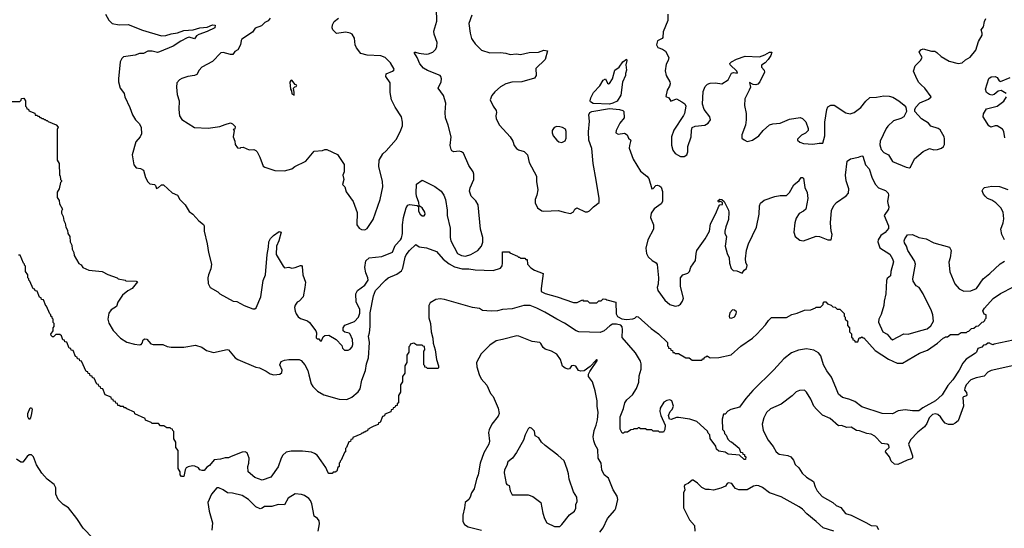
# Model space of a CAD drawing. Extents: x 2220520 to 2384350, y 721165 to 893491.
# Tile 148 of 256: x 2316745 to 2326042, y 777012 to 781811. Entities that reach past the tile are written whole.
import ezdxf

# ---------------------------------------------------------------- set-up
doc = ezdxf.new("R2010")
doc.units = 0

msp = doc.modelspace()

# ---------------------------------------------------------------- linework, layer by layer
at = {"layer": '0CON20XD'}
for points in [[(2320492.5, 780145), (2320488, 780175), (2320492.1, 780257.9), (2320545, 780296.7), (2320665, 780238), (2320725, 780192), (2320750, 780155), (2320764.6, 780114.6), (2320781.2, 780015), (2320780.4, 779965), (2320808.8, 779845), (2320809.1, 779755), (2320815.3, 779725.3), (2320880, 779605), (2320915.4, 779585.4), (2320955, 779581.2), (2321005, 779597.1), (2321070.8, 779635), (2321106, 779675), (2321118.3, 779711.7), (2321116.5, 779755), (2321096.2, 779836.2), (2321072.7, 780065), (2321051.6, 780101.6), (2321007.1, 780145), (2320992.2, 780192.2), (2320996.9, 780225), (2321032.2, 780305), (2321033.6, 780355), (2321025.9, 780375.9), (2320984.1, 780435), (2320935, 780551.4), (2320915, 780565.6), (2320895, 780570), (2320843, 780563), (2320825, 780573.8), (2320817.9, 780587.9), (2320810.5, 780625), (2320817.3, 780705), (2320789.2, 780815), (2320764.1, 780884.1), (2320761.6, 780935), (2320770, 781025), (2320746.7, 781095), (2320696.2, 781165), (2320724.2, 781225), (2320726.7, 781255), (2320720, 781275), (2320713.6, 781283.6), (2320595, 781332.5), (2320558, 781355), (2320524, 781395), (2320498.8, 781455), (2320473.3, 781495), (2320472.5, 781505), (2320483.6, 781506.4), (2320514.1, 781494.1), (2320582.7, 781487.3), (2320605, 781488.6), (2320645, 781505.6), (2320675.3, 781534.7), (2320685, 781560), (2320686.4, 781596.4), (2320658.2, 781675), (2320656.2, 781703.8), (2320683.8, 781796.2), (2320681.5, 781915)], [(2317555.7, 781865), (2317585, 781808), (2317616.8, 781776.8), (2317685, 781763.5), (2317767.6, 781767.6), (2317905, 781711.2), (2318085, 781658.6), (2318125, 781661.4), (2318175, 781679.5), (2318235, 781687.9), (2318295, 781709.4), (2318383.2, 781716.8), (2318444.6, 781735.4), (2318515, 781742.1), (2318565, 781763.6), (2318589.3, 781759.3), (2318588.5, 781735), (2318515, 781700.6), (2318435, 781672.9), (2318415, 781657.8), (2318395, 781630.4), (2318345, 781645.4), (2318325, 781641.3), (2318265, 781609.2), (2318195, 781560.3), (2318065, 781507.7), (2318045, 781502.9), (2317995, 781513.8), (2317955, 781514.5), (2317915, 781492.3), (2317875, 781492.9), (2317835, 781478), (2317725, 781460), (2317708.8, 781445), (2317694.2, 781415), (2317676.9, 781255), (2317678.1, 781225), (2317694.3, 781164.3), (2317715, 781136.2), (2317731.2, 781115), (2317736, 781085), (2317785, 780983.3), (2317810.6, 780915), (2317837.4, 780867.4), (2317877.3, 780827.3), (2317890.6, 780795), (2317894.2, 780735), (2317880.8, 780705), (2317842.1, 780657.9), (2317807.5, 780535), (2317822.3, 780442.3), (2317845, 780412.5), (2317885, 780406.7), (2317915, 780390), (2317933.6, 780323.6), (2317955, 780280), (2317975, 780262.5), (2318016.1, 780256.1), (2318026.1, 780246.1), (2318035, 780220), (2318055, 780227.5), (2318085, 780252.5), (2318101.7, 780251.7), (2318185, 780176.7), (2318235, 780156.7), (2318255.9, 780115.9), (2318305.8, 780065), (2318345, 780001.2), (2318380, 779975), (2318435, 779913.3), (2318479.3, 779879.3), (2318487.5, 779865), (2318486.4, 779816.4), (2318516.1, 779696.1), (2318526.7, 779615), (2318556.4, 779503.6), (2318550.5, 779459.5), (2318526.2, 779405), (2318520, 779375), (2318523, 779323), (2318543.3, 779283.3), (2318615, 779242.5), (2318633.9, 779223.9), (2318760, 779155), (2318795, 779152.5), (2318863, 779113), (2318945, 779082.5), (2318965, 779082.5), (2318978.3, 779091.7), (2319022, 779195), (2319045, 779350), (2319066, 779405), (2319080, 779595), (2319094.4, 779665), (2319097.5, 779715), (2319112.1, 779747.9), (2319140, 779775), (2319195, 779812.5), (2319212.5, 779805), (2319192.9, 779725), (2319170.6, 779675), (2319166, 779595), (2319232.5, 779485), (2319245, 779470), (2319285, 779477.5), (2319315, 779467.5), (2319345, 779472.5), (2319395, 779493.3), (2319405, 779492.5), (2319411.7, 779481.7), (2319418, 779405), (2319442, 779335), (2319436, 779285), (2319420, 779195), (2319382.5, 779155), (2319364.3, 779145.7), (2319345, 779117.5), (2319340, 779095), (2319345, 779060), (2319354, 779035), (2319375, 779006.2), (2319395, 778992), (2319460.7, 778970.7), (2319481.2, 778955), (2319540, 778875), (2319546.7, 778855), (2319545, 778810), (2319555, 778800), (2319568.3, 778798.3), (2319581.7, 778781.7), (2319595, 778780), (2319611.7, 778818.3), (2319625, 778830), (2319665, 778833.8), (2319733, 778793), (2319785, 778736.7), (2319793, 778713), (2319813, 778693), (2319845, 778692.5), (2319865, 778702), (2319885.4, 778724.6), (2319890.6, 778745), (2319885.6, 778795), (2319865, 778843.3), (2319855, 778853.3), (2319814.2, 778864.2), (2319800, 778875), (2319800, 778905), (2319815, 778930), (2319905, 778964), (2319944.3, 779005), (2319957.3, 779042.7), (2319955, 779080), (2319923.3, 779145), (2319917.5, 779225), (2319935.6, 779255), (2320004.4, 779305), (2320034.4, 779355), (2320033.3, 779375), (2320012.9, 779422.9), (2320003.4, 779473.4), (2320012.9, 779537.1), (2320045.4, 779564.6), (2320163.6, 779576.4), (2320265, 779616.2), (2320289.8, 779680.2), (2320341.4, 779735), (2320349.2, 779750.8), (2320358.7, 779795), (2320360, 779875), (2320369.1, 779945), (2320394.7, 780035.3), (2320408.7, 780061.3), (2320425, 780068.1), (2320498, 780058), (2320509.3, 780049.3), (2320511.4, 780005), (2320525, 779976.2), (2320545, 779960), (2320565, 779960), (2320572, 779975), (2320570.8, 779995), (2320546, 780035), (2320517.5, 780055), (2320514, 780085), (2320492.5, 780145)], [(2319110.8, 781825), (2319089.7, 781800.3), (2319058.8, 781785), (2319026.7, 781755), (2318969.1, 781730.9), (2318943.8, 781695), (2318842.4, 781627.6), (2318834.4, 781615), (2318830, 781575), (2318803.6, 781526.4), (2318775, 781510), (2318756.2, 781483.8), (2318735, 781483.3), (2318665, 781502.5), (2318645, 781497.5), (2318565, 781416.2), (2318465, 781363.3), (2318440, 781335), (2318417.5, 781295), (2318395, 781284.2), (2318333, 781277), (2318275, 781256.2), (2318252.5, 781245), (2318228.8, 781215), (2318224.2, 781175), (2318232.5, 781105), (2318252, 781045), (2318248, 780965), (2318253.8, 780905), (2318275, 780870), (2318395, 780794.5), (2318525, 780788.5), (2318635, 780803.8), (2318685, 780823.6), (2318735, 780836.7), (2318755, 780827.5), (2318780, 780805), (2318775, 780780), (2318760, 780775), (2318770, 780765), (2318761.2, 780705), (2318777.5, 780665), (2318780, 780635), (2318801.7, 780601.7), (2318825, 780600), (2318833, 780607), (2318855, 780607.5), (2318913, 780583), (2318955, 780587.5), (2318975, 780577.5), (2318987.5, 780565), (2319012.5, 780515), (2319045, 780430), (2319058.3, 780418.3), (2319155, 780388.8), (2319245, 780386), (2319315, 780404), (2319344.1, 780425.9), (2319445, 780476.7), (2319525, 780570), (2319605, 780577.5), (2319625, 780587.5), (2319645, 780587.5), (2319745, 780539.2), (2319810, 780445), (2319810, 780375), (2319796, 780344), (2319803.8, 780305), (2319793.8, 780255), (2319813.3, 780235), (2319827.7, 780187.7), (2319894.4, 780095), (2319931.3, 779991.3), (2319928, 779875), (2319950, 779845), (2319972.3, 779832.3), (2320005, 779830), (2320025, 779840), (2320083.3, 779925), (2320149.2, 780115), (2320172.2, 780235), (2320168.9, 780285), (2320135.6, 780425), (2320138.6, 780485), (2320173.1, 780545), (2320206, 780574), (2320298, 780682), (2320338, 780752), (2320358.7, 780811.3), (2320359.4, 780845), (2320349.4, 780895), (2320290.6, 780985), (2320256.6, 781056.6), (2320241.9, 781125), (2320241.9, 781215), (2320200.8, 781275), (2320205, 781300), (2320265, 781325.8), (2320278.8, 781335), (2320282, 781345), (2320246.9, 781405), (2320195, 781455.6), (2320155, 781469.1), (2320025, 781477.5), (2319965, 781493.6), (2319924.4, 781545), (2319913.6, 781575), (2319905, 781636.7), (2319883.6, 781673.6), (2319865, 781685.6), (2319825, 781694.4), (2319735, 781680.8), (2319700, 781715), (2319694, 781735), (2319697.7, 781762.3), (2319714.2, 781795), (2319756, 781825)], [(2321013.2, 781855), (2320984.8, 781775), (2320997.3, 781685), (2321010, 781635), (2321023.7, 781613.7), (2321045, 781583.1), (2321105, 781523.3), (2321185, 781498), (2321285, 781500.8), (2321335.9, 781495.9), (2321376.4, 781483.6), (2321435, 781488.8), (2321475, 781482), (2321555, 781502.5), (2321644.4, 781505.6), (2321695, 781523.8), (2321727, 781517), (2321705, 781436.7), (2321618.3, 781351.7), (2321620, 781285), (2321605, 781261.2), (2321485, 781224.4), (2321391.7, 781221.7), (2321335, 781205.6), (2321285, 781176.9), (2321230.7, 781129.3), (2321204, 781096), (2321188.5, 781055), (2321216, 780995), (2321242.5, 780955), (2321246.7, 780935), (2321240, 780905), (2321242.2, 780875), (2321275.4, 780815.4), (2321375.5, 780705.5), (2321400.8, 780665), (2321414.3, 780625), (2321435, 780596), (2321455, 780582.5), (2321507.4, 780567.4), (2321539.2, 780535), (2321555.7, 780465), (2321624.2, 780335), (2321624.2, 780285), (2321636.1, 780206.1), (2321628, 780155), (2321612.9, 780115), (2321612.1, 780082.1), (2321635, 780036.7), (2321675, 780007.5), (2321695, 780003.6), (2321832.3, 780012.3), (2321885, 779993.8), (2321945, 779983.8), (2321975, 779997.5), (2321986.4, 780023.6), (2322004, 780036), (2322085, 779998.8), (2322105, 779998.8), (2322125, 780008.8), (2322161.2, 780045), (2322215.8, 780085), (2322217.8, 780125), (2322188.3, 780298.3), (2322159.7, 780455), (2322147.3, 780595), (2322118.6, 780675), (2322116.7, 780753.3), (2322123.8, 780855), (2322119.4, 780915), (2322129.2, 780935), (2322148, 780945), (2322315, 780972.7), (2322407.5, 780965), (2322440, 780955), (2322448.8, 780945), (2322451.2, 780885), (2322412.5, 780835), (2322378, 780765), (2322374.2, 780744.2), (2322395, 780732), (2322455, 780741.2), (2322480, 780725), (2322493.9, 780693.9), (2322516.7, 780675), (2322501.2, 780625), (2322500.5, 780600.5), (2322538.8, 780495), (2322605, 780382.5), (2322667.5, 780335), (2322685, 780312.5), (2322712.5, 780215), (2322725, 780220), (2322752.4, 780247.6), (2322765, 780250.8), (2322785, 780244.2), (2322800.3, 780230.3), (2322815, 780190), (2322814.4, 780095), (2322802, 780075), (2322734.5, 780025.5), (2322706, 779985), (2322702.5, 779945), (2322728.6, 779875), (2322730.6, 779835), (2322674.5, 779735.5), (2322658, 779655), (2322663.8, 779605), (2322680, 779575), (2322717.7, 779537.7), (2322755, 779517.5), (2322765, 779500), (2322776.2, 779375), (2322773.8, 779315), (2322763.9, 779283.9), (2322770, 779255), (2322835, 779166.2), (2322885, 779123.8), (2322935, 779106.7), (2322965, 779113.3), (2322985, 779127.5), (2323003.3, 779155), (2323011.2, 779185), (2322983.1, 779295), (2322983.3, 779376.7), (2323005, 779403.8), (2323055, 779420), (2323070, 779435), (2323082.9, 779475), (2323125, 779538.8), (2323130.8, 779605), (2323139.7, 779635), (2323217.9, 779742.1), (2323258.2, 779815), (2323267.1, 779885), (2323317.6, 779982.4), (2323345, 780053.3), (2323355, 780063.3), (2323381.7, 780068.3), (2323380, 780085), (2323355, 780100), (2323345, 780090), (2323340, 780095), (2323340, 780105), (2323355, 780117.5), (2323375, 780116.2), (2323396.2, 780095), (2323437.5, 780015), (2323442, 779995), (2323438.8, 779925), (2323412.1, 779857.9), (2323402.1, 779815), (2323404.3, 779795), (2323418.1, 779765), (2323405.6, 779675.6), (2323425.7, 779605), (2323444.2, 779565), (2323447.5, 779515), (2323462.5, 779465), (2323482.5, 779445), (2323515, 779440), (2323565, 779420), (2323585, 779447.5), (2323606.7, 779465), (2323613, 779493), (2323600.7, 779519.3), (2323597.5, 779555), (2323607, 779637), (2323625.6, 779695), (2323702.5, 779855), (2323728.2, 779975), (2323730, 780055), (2323740.5, 780079.5), (2323775, 780107.8), (2323875, 780142.5), (2323925, 780152), (2323986.6, 780153.4), (2324015, 780182), (2324055.7, 780254.3), (2324105, 780293.3), (2324125, 780322.5), (2324135, 780323.3), (2324146.7, 780315), (2324157, 780227), (2324180.5, 780180.5), (2324187.1, 780125), (2324168.6, 780025), (2324145, 780004.2), (2324105, 779983.8), (2324075, 779938.8), (2324062.5, 779895), (2324053.1, 779805), (2324065.8, 779765.8), (2324111.3, 779731.3), (2324127.1, 779727.1), (2324145, 779725.8), (2324265, 779770), (2324295.8, 779765.8), (2324375, 779733.3), (2324406.7, 779733.3), (2324417.5, 779785), (2324406.4, 779816.4), (2324400, 779895), (2324408.8, 780011.2), (2324432.7, 780057.3), (2324456.2, 780085), (2324549.2, 780150.8), (2324570.5, 780175), (2324574.5, 780215), (2324549.8, 780289.8), (2324543.5, 780345), (2324558, 780475), (2324590.9, 780499.1), (2324666.2, 780513.8), (2324695, 780526.2), (2324705, 780523.3), (2324732.5, 780442.5), (2324764.5, 780405), (2324795.4, 780315), (2324825, 780257.5), (2324855, 780225.6), (2324919.4, 780199.4), (2324944.4, 780175), (2324947.5, 780155), (2324937.5, 780095), (2324945.7, 780064.3), (2324950.5, 780045), (2324947.3, 780022.7), (2324906.2, 779965), (2324948.1, 779865), (2324948.1, 779841.9), (2324916.6, 779803.4), (2324875, 779773.8), (2324850.8, 779735), (2324847.5, 779715), (2324867.7, 779657.7), (2324959.7, 779599.7), (2324987.5, 779555), (2324996, 779525), (2324971.2, 779435), (2324966.7, 779395), (2324935, 779368.8), (2324928.3, 779351.7), (2324924, 779225), (2324907.1, 779155), (2324905.6, 779115), (2324879.8, 779030.2), (2324855.7, 778985), (2324855, 778957.5), (2324894.2, 778865), (2324935.3, 778845.3), (2324965.8, 778805), (2324985, 778791.9), (2325093.6, 778846.4), (2325135, 778844.5), (2325252.9, 778877.1), (2325314.6, 778895.4), (2325348.5, 778921.5), (2325373.5, 778965), (2325367.8, 779025), (2325355.5, 779065), (2325274.3, 779225), (2325238.8, 779285), (2325210.3, 779300.3), (2325180, 779345), (2325178, 779365), (2325204, 779505), (2325194.3, 779535), (2325131.9, 779635), (2325117.8, 779675), (2325099.4, 779705), (2325095.7, 779725), (2325102.9, 779745), (2325128.8, 779781.2), (2325175, 779784.3), (2325234.6, 779754.6), (2325305, 779744.6), (2325375, 779704.6), (2325525, 779666), (2325540, 779635), (2325530.8, 779565), (2325517.3, 779522.7), (2325527.5, 779432.5), (2325575, 779318), (2325615, 779272.5), (2325658.7, 779248.7), (2325725, 779252.2), (2325780, 779275), (2325840.6, 779365), (2325906.2, 779415), (2326002.3, 779507.7), (2326045, 779534)], [(2322865.8, 781864.2), (2322865.8, 781805), (2322821.7, 781698.3), (2322818, 781645), (2322810, 781635), (2322767.1, 781612.9), (2322756.9, 781575), (2322769.7, 781549.7), (2322814.5, 781534.5), (2322843.8, 781515), (2322874.4, 781455), (2322866.7, 781425), (2322847.5, 781392.5), (2322840.2, 781330.2), (2322848.9, 781285), (2322884.3, 781225), (2322887.1, 781205), (2322881.9, 781185), (2322857.5, 781145), (2322847, 781087), (2322873, 781073), (2322893, 781043), (2322945, 781063.3), (2322997.7, 781037.7), (2323025, 781017.5), (2323033.3, 780995), (2323023, 780927), (2323013.6, 780906.4), (2322920.5, 780769.5), (2322900, 780705), (2322897.7, 780627.7), (2322911.7, 780581.7), (2322935, 780550), (2322985, 780521.2), (2323019.3, 780520.7), (2323042.5, 780535), (2323053.3, 780565), (2323054, 780615), (2323084.2, 780705), (2323087.1, 780765), (2323095.8, 780794.2), (2323124.1, 780805.9), (2323215, 780816.9), (2323245, 780835.7), (2323267.1, 780865), (2323261.4, 780895), (2323207.5, 780965), (2323191.9, 781015), (2323198.6, 781135), (2323217.9, 781182.1), (2323237.8, 781202.2), (2323265, 781212.9), (2323314.3, 781215.7), (2323375, 781207.1), (2323435, 781242.5), (2323464.5, 781305.5), (2323485, 781312.5), (2323523, 781307), (2323515.5, 781325), (2323452.5, 781385), (2323451.5, 781398.5), (2323465, 781412.8), (2323512.3, 781437.7), (2323595, 781465.9), (2323728.9, 781461.1), (2323780.2, 781479.8), (2323825, 781506), (2323846, 781505), (2323838.1, 781475), (2323812.9, 781435), (2323785, 781402.9), (2323749.1, 781380.9), (2323750.5, 781365), (2323774.5, 781335), (2323776.9, 781316.9), (2323734.6, 781225), (2323715, 781203.1), (2323695, 781197.5), (2323670.5, 781200.5), (2323635, 781220), (2323644, 781175), (2323634, 781145), (2323590.8, 781065), (2323587.4, 781002.6), (2323603.1, 780925), (2323604.5, 780865), (2323596.5, 780815), (2323562.5, 780725), (2323563.8, 780695), (2323585, 780676.7), (2323613.6, 780663.6), (2323665, 780676.2), (2323725.4, 780714.6), (2323764.6, 780765.4), (2323825, 780818.6), (2323855, 780829.4), (2323925, 780836), (2324015, 780874.3), (2324115, 780887.5), (2324135, 780880), (2324166.2, 780846.2), (2324190, 780785), (2324190, 780765), (2324165, 780740), (2324127, 780723), (2324090, 780685), (2324090, 780675), (2324110, 780655), (2324145, 780643.3), (2324235, 780637.5), (2324295, 780647.5), (2324327.5, 780645), (2324348, 780715), (2324345.7, 780845), (2324365.6, 780965), (2324375, 780988), (2324405, 781004.4), (2324436.7, 781005), (2324545, 780931.2), (2324585, 780924.2), (2324623.2, 780936.8), (2324687, 780983), (2324735, 781044), (2324773.2, 781076.8), (2324835, 781080.8), (2324905, 781094.4), (2324955, 781091.1), (2324989.8, 781079.8), (2325046.2, 781045), (2325095, 781006.2), (2325111.2, 780985), (2325118.8, 780945), (2325093.3, 780895), (2325065, 780878), (2324995, 780857.5), (2324943.1, 780806.9), (2324926.2, 780783.8), (2324868.9, 780665), (2324865, 780630), (2324878.6, 780585), (2324905, 780559.4), (2324947.1, 780535), (2324985, 780472.5), (2325115, 780420), (2325146.4, 780413.6), (2325155, 780420), (2325195, 780497.5), (2325275, 780567.5), (2325335, 780596.2), (2325375, 780583.8), (2325410, 780585), (2325449.5, 780600.5), (2325467.5, 780615), (2325476.7, 780635), (2325476.4, 780686.4), (2325472.5, 780705), (2325435, 780772.5), (2325415.8, 780785.8), (2325348.3, 780808.3), (2325325, 780833.8), (2325260, 780875), (2325197.5, 780945), (2325197.5, 780965), (2325207.5, 780985), (2325245, 781027.5), (2325327, 781063), (2325350, 781085), (2325290, 781165), (2325257.4, 781197.4)], [(2325257.4, 781197.4), (2325235, 781218.8), (2325215, 781252.5), (2325184.3, 781325), (2325200.8, 781375), (2325250.8, 781425), (2325265.8, 781455), (2325238.5, 781505), (2325255, 781528.1), (2325275, 781536.9), (2325355, 781514.4), (2325385, 781513.1), (2325405, 781502.5), (2325445, 781464.4), (2325521.7, 781421.7), (2325605, 781397.8), (2325645, 781405.8), (2325675.9, 781434.1), (2325720.8, 781459.2), (2325773.8, 781525), (2325798.8, 781605), (2325831.2, 781665), (2325833.8, 781685), (2325823.3, 781715), (2325845.6, 781745), (2325855.6, 781795), (2325867.6, 781822.4)], [(2322314.7, 781015.3), (2322159.8, 781019.8), (2322133.8, 781035), (2322130, 781045), (2322136.2, 781075), (2322164.2, 781125.8), (2322222.3, 781187.7), (2322255, 781240), (2322275, 781252.5), (2322295, 781211.2), (2322305, 781205.8), (2322315, 781210.8), (2322342.9, 781255), (2322364, 781335), (2322405.7, 781364.3), (2322441.2, 781415), (2322475, 781440), (2322478.8, 781425), (2322468.8, 781385), (2322473.8, 781335), (2322464, 781305), (2322466.2, 781285), (2322437.5, 781222.5), (2322420.6, 781099.4), (2322387.8, 781042.2), (2322345, 781022.5), (2322314.7, 781015.3)], [(2319335, 781100), (2319337.5, 781125), (2319330, 781165), (2319341.7, 781178.3), (2319355, 781180), (2319360, 781195), (2319345, 781200), (2319315, 781240), (2319303.6, 781236.4), (2319297, 781223), (2319302.5, 781155), (2319311.7, 781141.7), (2319315, 781112.5), (2319335, 781100)], [(2326058, 781115), (2326012, 781142), (2325985, 781137), (2325945, 781106.2), (2325925, 781100), (2325901.5, 781105), (2325872.7, 781125), (2325864.5, 781155.5), (2325894.5, 781255.5), (2325918.2, 781271.8), (2325956.5, 781276.5), (2325975, 781266), (2325992.3, 781235), (2326005, 781228.8), (2326096.2, 781265)], [(2316535, 781040), (2316745, 781040), (2316758.3, 781051.7), (2316761.7, 781068.3), (2316785, 781070), (2316800, 781045), (2316800, 780995), (2316810, 780985), (2316811.7, 780971.7), (2316828.3, 780968.3), (2316831.7, 780951.7), (2316888.3, 780928.3), (2316891.7, 780911.7), (2316905, 780910), (2316915, 780900), (2316925, 780900), (2316935, 780890), (2316945, 780890), (2316955, 780880), (2316965, 780880), (2316975, 780870), (2316985, 780870), (2316995, 780860), (2317005, 780860), (2317015, 780850), (2317088.3, 780818.3), (2317108.3, 780798.3), (2317100, 780775), (2317097.5, 780715), (2317100, 780485), (2317116.2, 780455), (2317120, 780345), (2317127, 780337), (2317130, 780305), (2317140, 780295), (2317140, 780285), (2317130, 780275), (2317117.5, 780215), (2317100, 780185), (2317100, 780135), (2317116.7, 780105), (2317120, 780075), (2317150, 780025), (2317140, 780005), (2317140, 779985), (2317156.2, 779955), (2317160, 779915), (2317175, 779890), (2317180, 779855), (2317197.5, 779825), (2317200, 779795), (2317216.7, 779765), (2317220, 779715), (2317236.7, 779685), (2317240, 779645), (2317256.7, 779615), (2317260, 779585), (2317301.7, 779511.7), (2317325, 779497.5), (2317341.7, 779471.7), (2317398.3, 779448.3), (2317525, 779436.2), (2317576.7, 779406.7), (2317665, 779376.2), (2317675, 779367.5), (2317740, 779355), (2317748.3, 779348.3), (2317845, 779342.5), (2317856.2, 779336.2), (2317807.5, 779275), (2317766.4, 779253.6), (2317716.7, 779213.3), (2317670, 779145), (2317660, 779105), (2317607, 779073), (2317587.5, 779042.5), (2317577.5, 778985), (2317587.5, 778947.5), (2317627, 778877), (2317697, 778807), (2317755, 778767.5), (2317828.3, 778748.3), (2317875, 778742.5), (2317885, 778746.7), (2317892.5, 778747.5), (2317900.7, 778759.3), (2317909.3, 778790.7), (2317925, 778801.2), (2317945, 778796.7), (2317983, 778753), (2318005, 778747.5), (2318095, 778746.2), (2318138.3, 778728.3), (2318175, 778722.5), (2318295, 778722.5), (2318405, 778740), (2318465, 778722.5), (2318508.3, 778688.3), (2318575, 778670), (2318705, 778698.8), (2318716.2, 778695), (2318780.5, 778620.5), (2318803.8, 778603.8), (2318975, 778532.5), (2319007.5, 778525), (2319072.5, 778495), (2319110, 778470), (2319145, 778458.8), (2319202.5, 778467.5), (2319218.8, 778481.2), (2319223.8, 778505), (2319202, 778555), (2319215, 778586.2), (2319245, 778598.8), (2319285, 778605.7), (2319385, 778605.7), (2319402.5, 778595), (2319436.2, 778555), (2319465, 778500), (2319475, 778460), (2319496.7, 778376.7), (2319511.2, 778351.2), (2319556.1, 778306.1), (2319615, 778272.5), (2319760.7, 778230.7), (2319834.1, 778225.9), (2319881.2, 778248.8), (2319941.7, 778298.3), (2319960.5, 778329.5), (2319975, 778410), (2320010, 778500), (2320020, 778565), (2320038.3, 778621.7), (2320047.5, 778765), (2320037.5, 778825), (2320047.5, 778855), (2320053.9, 778916.1), (2320054.3, 779044.3), (2320084.2, 779205), (2320104, 779255), (2320197.5, 779355), (2320222.5, 779375), (2320305, 779410), (2320348.3, 779441.7), (2320363.3, 779466.7), (2320385, 779570), (2320395, 779592.5), (2320425, 779632.5), (2320485, 779690), (2320518, 779668), (2320585, 779660), (2320680, 779625), (2320742, 779552), (2320798.8, 779508.8), (2320850.5, 779480.5), (2320921.7, 779461.7), (2320985, 779461.2), (2321045, 779450), (2321215, 779443.3), (2321284.1, 779465.9), (2321300, 779490), (2321304, 779515), (2321305, 779620), (2321365, 779620), (2321371.7, 779611.7), (2321445, 779580), (2321455, 779570), (2321465, 779570), (2321475, 779560), (2321515, 779560), (2321525, 779550), (2321535, 779550), (2321540, 779505), (2321570.7, 779470.7), (2321606.4, 779446.4), (2321687.5, 779415), (2321667.5, 779275), (2321670, 779245), (2321705, 779227.5), (2321820, 779195), (2321975, 779142.5), (2322007, 779143), (2322057.5, 779167.5), (2322065, 779160), (2322105, 779160), (2322125, 779140), (2322195, 779140), (2322211.7, 779158.3), (2322235, 779160), (2322255, 779177.5), (2322280, 779175), (2322287.5, 779167.5), (2322372.5, 779145), (2322375.8, 779035), (2322389.5, 779009.5), (2322429.2, 778989.2), (2322475, 778980.8), (2322532.9, 778987.1), (2322553.8, 778996.2), (2322568.3, 779011.7), (2322585, 779007.5), (2322707.3, 778897.3), (2322775, 778847.5), (2322860, 778765), (2322860, 778735), (2322870, 778725), (2322871.7, 778711.7), (2322888.3, 778708.3), (2322891.7, 778691.7), (2322908.3, 778688.3), (2322911.7, 778671.7), (2322925, 778670), (2322935, 778660), (2322965, 778660), (2323035, 778620), (2323065, 778620), (2323095, 778600), (2323185, 778600), (2323195, 778610), (2323208.3, 778611.7), (2323211.7, 778628.3), (2323225, 778630), (2323235, 778640), (2323265, 778620), (2323345, 778622.5), (2323462, 778648), (2323555, 778730), (2323662.7, 778807.3), (2323703.8, 778845), (2323787.3, 778932.7), (2323815, 778973.3), (2323845, 779000), (2323985, 779000), (2324035, 779030), (2324087, 779043), (2324155, 779070), (2324215, 779072.5), (2324258.3, 779091.7), (2324265, 779100), (2324305, 779100), (2324330, 779125), (2324330, 779135), (2324341.7, 779148.3), (2324355, 779150), (2324371.7, 779131.7), (2324408.3, 779118.3), (2324421.7, 779101.7), (2324445, 779100), (2324465, 779080), (2324488.3, 779078.3), (2324528.3, 779038.3), (2324530, 779015), (2324540, 779005), (2324540, 778985), (2324560, 778965), (2324560, 778925), (2324580, 778905), (2324580, 778865), (2324598.3, 778848.3), (2324600, 778815), (2324610, 778805), (2324611.7, 778791.7), (2324628.3, 778788.3), (2324631.7, 778771.7), (2324658.3, 778771.7), (2324671.7, 778808.3), (2324685, 778810), (2324695, 778820), (2324705, 778810), (2324715, 778810), (2324821.1, 778691.1), (2324947.8, 778607.8), (2325029.5, 778569.5), (2325079.4, 778570.6), (2325242.5, 778665), (2325317.5, 778692.5), (2325410.7, 778759.3), (2325465, 778807.5), (2325478.3, 778811.7), (2325485, 778820), (2325505, 778820), (2325535, 778840), (2325605, 778840), (2325635, 778860), (2325685, 778860), (2325695, 778870), (2325708.3, 778871.7), (2325731.7, 778898.3), (2325755, 778900), (2325775, 778920), (2325798.3, 778921.7), (2325831.7, 778958.3), (2325845, 778960), (2325858.3, 778971.7), (2325860, 778985), (2325870, 778995), (2325870, 779025), (2325851.7, 779031.7), (2325840, 779065), (2325855, 779090), (2325935, 779181.2), (2326005, 779226.9), (2326127.9, 779292.1)], [(2326046.9, 780696.9), (2326037, 780757), (2326025, 780780), (2325975, 780810), (2325955, 780810), (2325915, 780796.7), (2325895, 780810), (2325841.4, 780895), (2325845.7, 780924.3), (2325875, 780968.8), (2325973.9, 780996.1), (2326038.3, 781041.7), (2326062.9, 781085)], [(2321865, 780653.3), (2321895, 780667.5), (2321906.1, 780693.9), (2321906.2, 780755), (2321898.3, 780778.3), (2321870, 780795), (2321845, 780800), (2321815, 780802.5), (2321790, 780795), (2321772.5, 780765), (2321772.5, 780745), (2321783.3, 780715), (2321815, 780673.3), (2321835, 780660), (2321865, 780653.3)], [(2326044.2, 779735), (2326018.6, 779785), (2326008.1, 779835), (2326030, 779895), (2326037, 779933), (2326030, 779995), (2326009.4, 780035), (2325962.1, 780082.1), (2325925, 780108.1), (2325883.3, 780125), (2325860, 780145), (2325844.1, 780164.1), (2325834.2, 780195), (2325840.8, 780215), (2325855, 780229.2), (2325925, 780240.8), (2325996.6, 780236.6), (2326075, 780208.2)], [(2316991.7, 779111.7), (2316968.3, 779168.3), (2316951.7, 779171.7), (2316948.3, 779188.3), (2316931.7, 779191.7), (2316908.3, 779248.3), (2316891.7, 779251.7), (2316888.3, 779268.3), (2316871.7, 779271.7), (2316840, 779345), (2316830, 779355), (2316830, 779365), (2316820, 779375), (2316820, 779405), (2316800, 779435), (2316800, 779485), (2316790, 779495), (2316790, 779505), (2316780, 779515), (2316748.3, 779588.3), (2316735, 779590)], [(2326185, 778800), (2325945, 778750), (2325935, 778742.5), (2325911.7, 778751.7), (2325905, 778760), (2325885, 778760), (2325868.3, 778741.7), (2325845, 778740), (2325828.3, 778721.7), (2325791.7, 778708.3), (2325780, 778675), (2325770, 778665), (2325680.9, 778609.1), (2325650.4, 778569.6), (2325615, 778504), (2325555, 778414.2), (2325509.1, 778360.9), (2325455, 778272), (2325393.3, 778215), (2325270.9, 778149.1), (2325235, 778121.2), (2325175, 778120), (2325105, 778130), (2325040.8, 778119.2), (2324985, 778093.3), (2324890, 778095), (2324695, 778156.7), (2324629.4, 778209.4), (2324575, 778230.8), (2324513.3, 778245), (2324475, 778277.5), (2324451.9, 778341.9), (2324408.6, 778438.6), (2324365, 778497.5), (2324335, 778553.3), (2324309.1, 778639.1), (2324287.1, 778667.1), (2324241.7, 778691.7), (2324175, 778704.3), (2324097.3, 778692.7), (2324031.4, 778668.6), (2323958.7, 778611.3), (2323865, 778506.7), (2323666.4, 778313.6), (2323601.7, 778238.3), (2323542.5, 778155), (2323458.3, 778131.7), (2323431.7, 778118.3), (2323405, 778090), (2323391.7, 778088.3), (2323377, 778043), (2323380, 777945), (2323395, 777930), (2323400, 777905), (2323415, 777890), (2323431.7, 777851.7), (2323451.7, 777831.7), (2323466.4, 777826.4), (2323538.3, 777768.3), (2323551.7, 777731.7), (2323568.3, 777728.3), (2323571.7, 777711.7), (2323588.3, 777708.3), (2323590, 777695), (2323600, 777685), (2323598.3, 777661.7), (2323585, 777660), (2323541.7, 777701.7), (2323435, 777710), (2323405, 777730), (2323345, 777740), (2323325, 777760), (2323318.3, 777788.3), (2323265, 777860), (2323260, 777895), (2323245, 777910), (2323238.3, 777928.3), (2323138.3, 778018.3), (2323073.3, 778043.3), (2322965, 778056.7), (2322945, 778057.5), (2322895, 778040), (2322881.7, 778041.7), (2322870, 778075), (2322887.5, 778115), (2322906.2, 778133.8), (2322916.7, 778165), (2322903.8, 778213.8), (2322885, 778223.3), (2322855, 778217.5), (2322828.3, 778201.7), (2322792.5, 778145), (2322790, 778115), (2322797.5, 778075), (2322840, 777985), (2322836.4, 777943.6), (2322825, 777920), (2322785, 777920), (2322775, 777930), (2322725, 777930), (2322715, 777940), (2322665, 777940), (2322655, 777950), (2322605, 777950), (2322595, 777960), (2322585, 777960), (2322575, 777950), (2322545, 777950), (2322537, 777943), (2322515, 777940), (2322485, 777920), (2322455, 777920), (2322445, 777910), (2322435, 777910), (2322413, 777947), (2322413.8, 778065), (2322447, 778143), (2322457.5, 778195), (2322477.5, 778225), (2322530, 778270), (2322570, 778330), (2322589.3, 778390.7), (2322595, 778450), (2322612.5, 778515), (2322614.3, 778564.3), (2322608, 778588), (2322559.2, 778669.2), (2322435, 778812.5), (2322437.7, 778887.7), (2322433.2, 778913.2), (2322419.7, 778929.7), (2322378.8, 778938.8), (2322342.5, 778937.5), (2322316.7, 778923.3), (2322262.5, 778875), (2322225, 778860.8), (2322023, 778867), (2322000, 778875), (2321888.8, 778948.8), (2321815, 778984), (2321702.3, 779052.3), (2321628.8, 779088.8), (2321563.8, 779113.8), (2321506.1, 779113.9), (2321483.3, 779106.7), (2321396.1, 779083.9), (2321305, 779077.5), (2321255, 779063.3), (2321195, 779061.2), (2321115, 779067.5), (2321085, 779087.5), (2321020, 779095), (2320755, 779172.5), (2320715, 779177.5), (2320675, 779172.5), (2320621.2, 779138.8), (2320606.4, 779113.6), (2320608.3, 778998.3), (2320622.5, 778945), (2320630, 778865), (2320646.2, 778805), (2320648.3, 778758.3), (2320666.7, 778695), (2320680, 778605), (2320700, 778545), (2320700, 778525), (2320695, 778520), (2320595, 778520), (2320585, 778530), (2320571.7, 778531.7), (2320570, 778545), (2320560, 778555), (2320560, 778685), (2320570, 778695), (2320568.3, 778728.3), (2320555, 778730), (2320545, 778740), (2320495, 778740), (2320465, 778760), (2320431.7, 778748.3), (2320430, 778735), (2320420, 778725), (2320420, 778675), (2320400, 778645), (2320400, 778575), (2320380, 778545), (2320380, 778475), (2320360, 778445), (2320360, 778395), (2320340, 778365), (2320340, 778295), (2320320, 778265), (2320320, 778195), (2320310, 778185), (2320308.3, 778171.7), (2320291.7, 778168.3), (2320288.3, 778151.7), (2320271.7, 778148.3), (2320268.3, 778131.7), (2320251.7, 778128.3), (2320248.3, 778111.7), (2320191.7, 778088.3), (2320188.3, 778071.7), (2320171.7, 778068.3), (2320148.3, 778011.7), (2320131.7, 778008.3), (2320128.3, 777991.7), (2320090, 777975), (2320051.7, 777958.3), (2320045, 777950), (2320031.7, 777948.3), (2320028.3, 777931.7), (2320015, 777930), (2320005, 777920), (2319995, 777920), (2319985, 777910), (2319975, 777910), (2319965, 777900), (2319891.7, 777868.3), (2319888.3, 777851.7), (2319871.7, 777848.3), (2319868.3, 777831.7), (2319851.7, 777828.3), (2319830, 777775), (2319820, 777765), (2319820, 777735), (2319811.7, 777728.3), (2319780, 777655), (2319770, 777645), (2319770, 777635), (2319760, 777625), (2319760, 777595), (2319750, 777585), (2319738.3, 777551.7), (2319725, 777540), (2319705, 777540), (2319695, 777530), (2319665, 777530), (2319655, 777540), (2319634.1, 777584.1), (2319590, 777650), (2319552.3, 777702.3), (2319529.2, 777719.2), (2319499.3, 777729.3), (2319415, 777740), (2319309.3, 777740.7), (2319261.2, 777728.8), (2319228.8, 777701.2), (2319212.5, 777675), (2319185, 777592.5), (2319117.5, 777495), (2319035, 777467.5), (2318965, 777490), (2318903.3, 777545), (2318897.5, 777595), (2318907.5, 777625), (2318910, 777675), (2318893, 777723), (2318873, 777733), (2318845, 777730), (2318740.7, 777689.3), (2318715, 777677.5), (2318685, 777677.5), (2318640, 777665), (2318581.2, 777658.8), (2318536.2, 777605), (2318511.7, 777588.3), (2318485, 777558), (2318466.4, 777556.4), (2318445, 777563.3), (2318433, 777583), (2318399.3, 777599.3), (2318375, 777601.2), (2318335, 777593.3), (2318316.7, 777583.3), (2318306, 777564), (2318295, 777500), (2318271.7, 777501.7), (2318260, 777515), (2318260, 777545), (2318240, 777575), (2318240, 777745), (2318220, 777775), (2318220, 777825), (2318200, 777855), (2318200, 777925), (2318190, 777935), (2318188.3, 777948.3), (2318175, 777950), (2318165, 777960), (2318135, 777960), (2318105, 777980), (2318075, 777980), (2318055, 778000), (2317995, 778000), (2317985, 778010), (2317931.7, 778031.7), (2317928.3, 778048.3), (2317831.7, 778091.7), (2317828.3, 778108.3), (2317755, 778140), (2317745, 778150), (2317735, 778150), (2317725, 778160), (2317695, 778160), (2317685, 778170), (2317671.7, 778171.7), (2317668.3, 778188.3), (2317651.7, 778191.7), (2317648.3, 778208.3), (2317631.7, 778211.7), (2317628.3, 778228.3), (2317611.7, 778231.7), (2317608.3, 778248.3), (2317551.7, 778271.7), (2317528.3, 778328.3), (2317511.7, 778331.7), (2317508.3, 778348.3), (2317491.7, 778351.7), (2317488.3, 778368.3), (2317471.7, 778371.7), (2317448.3, 778428.3), (2317431.7, 778431.7), (2317428.3, 778448.3), (2317411.7, 778451.7), (2317408.3, 778468.3), (2317391.7, 778471.7), (2317388.3, 778488.3), (2317371.7, 778491.7), (2317328.3, 778588.3), (2317311.7, 778591.7), (2317308.3, 778608.3), (2317291.7, 778611.7), (2317288.3, 778628.3), (2317271.7, 778631.7), (2317248.3, 778688.3), (2317231.7, 778691.7), (2317228.3, 778708.3), (2317211.7, 778711.7), (2317188.3, 778768.3), (2317171.7, 778771.7), (2317168.3, 778788.3), (2317151.7, 778791.7), (2317138.3, 778828.3), (2317125, 778840), (2317085, 778840), (2317065, 778820), (2317055, 778820), (2317041.7, 778831.7), (2317040, 778845), (2317060, 778875), (2317060, 778905), (2317070, 778915), (2317070, 778945), (2317060, 778955), (2317060, 778985), (2317050, 778995), (2317050, 779005), (2317040, 779015), (2317040, 779025), (2317030, 779035), (2316998.3, 779108.3), (2316991.7, 779111.7)], [(2323465, 778993.3), (2323495, 779006.7), (2323511.2, 779035), (2323512, 779055), (2323495, 779070), (2323475, 779072), (2323450.8, 779045), (2323444, 779015), (2323447.5, 778997.5), (2323465, 778993.3)], [(2322223.1, 776975), (2322252.5, 777015), (2322294.4, 777105), (2322365, 777183.3), (2322375, 777202.5), (2322391.4, 777285), (2322387.1, 777315), (2322347.5, 777375), (2322304.2, 777485), (2322264.2, 777515), (2322240, 777565), (2322234, 777625), (2322205.7, 777675), (2322204.3, 777755), (2322179.1, 777799.1), (2322166.2, 777836.2), (2322160.5, 777875), (2322169.1, 777935), (2322189.2, 777985), (2322200.4, 778035), (2322207.5, 778105), (2322196.5, 778165), (2322197.1, 778215), (2322178.1, 778308.1), (2322153.4, 778393.4), (2322114.2, 778445), (2322115.6, 778465), (2322127.9, 778492.1), (2322199.3, 778599.3), (2322195, 778602.5), (2322185, 778595.8), (2322131.1, 778538.9), (2322075, 778497.8), (2322044.2, 778494.2), (2322020.3, 778500.3), (2321995, 778542.5), (2321975, 778548.9), (2321955.6, 778544.4), (2321935, 778516.7), (2321925, 778512.5), (2321895, 778523.8), (2321871.2, 778541.2), (2321852, 778605), (2321816.7, 778655), (2321765, 778682), (2321705, 778702.9), (2321688.6, 778718.6), (2321666.4, 778756.4), (2321655, 778763.8), (2321585, 778773.8), (2321457.5, 778825), (2321437.8, 778827.8), (2321304.5, 778794.5), (2321245, 778782.5), (2321185, 778741.1), (2321100.9, 778659.1), (2321058, 778575), (2321060, 778535), (2321084.4, 778464.4), (2321103.4, 778423.4), (2321155, 778361.2), (2321191.2, 778285), (2321215.5, 778255.5), (2321262.4, 778145), (2321271.1, 778095), (2321261.4, 778068.6), (2321202.2, 777995), (2321177.9, 777942.1), (2321171.4, 777915), (2321179.2, 777835), (2321174, 777805), (2321128.1, 777725), (2321092.6, 777627.4), (2321074.4, 777515), (2321056.5, 777475), (2321036.4, 777383.6), (2321010.8, 777345), (2320998.6, 777305), (2320987, 777283), (2320951.5, 777255), (2320945.8, 777205), (2320927.8, 777135), (2320929.2, 777075), (2320945, 777046.2), (2320978.8, 777025), (2321105, 776994.4)], [(2326131.1, 778548.9), (2325917.6, 778502.4), (2325885.7, 778484.3), (2325852.6, 778447.4), (2325775, 778432.5), (2325725, 778413.8), (2325681.2, 778365), (2325668.8, 778335), (2325666.7, 778315), (2325685, 778292.5), (2325688.3, 778271.7), (2325685, 778262.5), (2325656.4, 778253.6), (2325650, 778245), (2325658, 778165), (2325605, 778027.5), (2325577.5, 778002.5), (2325555, 777991.2), (2325515, 777990), (2325484.4, 778004.4), (2325463.8, 778025), (2325438.8, 778065), (2325413.8, 778085), (2325392.2, 778092.2), (2325365, 778084.6), (2325330.8, 778055), (2325310.3, 777999.7), (2325289.1, 777970.9), (2325225, 777918.8), (2325155, 777847.5), (2325137.1, 777805), (2325152.6, 777762.6), (2325175.8, 777695), (2325174.2, 777675.8), (2325165, 777666.2), (2325125, 777655.8), (2325035, 777612.5), (2325005, 777615.8), (2324974.4, 777644.4), (2324957, 777687), (2324920, 777735), (2324922.5, 777745), (2324955.5, 777774.5), (2324951.1, 777795), (2324935, 777805.3), (2324885, 777811.9), (2324820.2, 777880.2), (2324785, 777900), (2324745, 777907.5), (2324675, 777932.5), (2324645, 777933.8), (2324595, 777965.8), (2324553.9, 777963.9), (2324505, 777983.3), (2324475, 777980), (2324397.3, 778047.3), (2324325, 778080), (2324267.1, 778135), (2324244.4, 778165), (2324215, 778230), (2324175, 778297.5), (2324154.1, 778314.1), (2324108.3, 778311.7), (2324075, 778298.6), (2324038.3, 778261.7), (2323935, 778183.1), (2323835, 778139.2), (2323795.8, 778105), (2323771.1, 778055), (2323755.6, 777995), (2323765.6, 777935), (2323812.9, 777845), (2323860, 777785), (2323886, 777735), (2323915, 777712.2), (2323997.9, 777697.9), (2324026.2, 777685), (2324052, 777655), (2324065.8, 777615), (2324102.7, 777582.7), (2324133.4, 777533.4), (2324175, 777494.4), (2324240, 777455), (2324254.6, 777404.6), (2324275.6, 777365), (2324321.8, 777311.8), (2324421.1, 777255), (2324455, 777226.5), (2324499.2, 777209.2), (2324542.9, 777152.9), (2324595, 777136.8), (2324735.4, 777065.4)], [(2316835, 778040), (2316820, 778065), (2316822.5, 778095), (2316845, 778150), (2316855, 778150), (2316862.5, 778135), (2316857.5, 778095), (2316847, 778053), (2316835, 778040)], [(2321845, 777030), (2321865, 777047.5), (2321935, 777137.5), (2321982.5, 777175), (2321997, 777203), (2321997.5, 777235), (2322007.5, 777265), (2322006.7, 777305), (2321973.3, 777355), (2321933.8, 777475), (2321928, 777525), (2321915, 777570), (2321885, 777647.5), (2321825, 777702.5), (2321705, 777792.5), (2321672.5, 777825), (2321646.4, 777866.4), (2321613.3, 777883.3), (2321605, 777930), (2321578.3, 777958.3), (2321558.3, 777961.7), (2321545, 777950), (2321516.7, 777895), (2321502, 777845), (2321435, 777727.5), (2321397.1, 777675), (2321355, 777638.8), (2321344.3, 777605), (2321321.9, 777565), (2321320.6, 777535), (2321336.7, 777435), (2321343.9, 777423.9), (2321366.7, 777415), (2321375.6, 777365), (2321395, 777328.8), (2321545, 777326.2), (2321590.7, 777310.7), (2321666.1, 777256.1), (2321683.3, 777155), (2321700, 777105), (2321722.5, 777065), (2321795, 777030), (2321845, 777030)], [(2317438, 776915), (2317343.1, 777013.1), (2317285, 777104.6), (2317205.4, 777205), (2317155, 777236.9), (2317106.9, 777285), (2317087.5, 777335), (2317087.5, 777395), (2317071.5, 777425), (2317005.6, 777475.6), (2316952.4, 777532.4), (2316902.3, 777612.3), (2316875.5, 777685), (2316855, 777704.2), (2316835, 777704), (2316815, 777688), (2316773, 777637), (2316755, 777636.7), (2316715, 777663.3)], [(2324433.6, 776983.6), (2324332, 777015), (2324265.2, 777075.2), (2324176.9, 777146.9), (2324135, 777193.8), (2324105, 777213.8), (2323935, 777309.3), (2323825.8, 777345.8), (2323757.7, 777397.7), (2323725, 777412.5), (2323705, 777416.9), (2323675, 777410), (2323615, 777374.3), (2323535, 777374.3), (2323505, 777386.7), (2323486.7, 777405), (2323470, 777435), (2323438.3, 777441.7), (2323424.3, 777435.7), (2323410.7, 777409.3), (2323365, 777390), (2323295, 777372), (2323255, 777378.8), (2323225, 777376.7), (2323185, 777396.2), (2323145, 777436.2), (2323105, 777466.7), (2323095, 777467.5), (2323056.1, 777433.9), (2323025, 777422.5), (2323020, 777405), (2323023.6, 777376.4), (2323013.8, 777345), (2323013.8, 777205), (2323070.6, 777090.6), (2323117, 777037), (2323121.1, 776985)], [(2319475, 777292.5), (2319435, 777320), (2319405, 777331.9), (2319345, 777335.6), (2319279.2, 777295), (2319245, 777234.3), (2319185, 777237.1), (2319125, 777216.2), (2319055, 777218.8), (2319035, 777202.5), (2319015, 777196.7), (2318975, 777213.8), (2318904.4, 777285), (2318845, 777320.9), (2318755, 777342.5), (2318706.6, 777346.6), (2318665, 777375.8), (2318625, 777394), (2318605, 777394), (2318555.8, 777335), (2318522.5, 777255), (2318532.5, 777175), (2318565.4, 777065), (2318558.2, 776995)], [(2319563.3, 776985), (2319574.3, 777055), (2319571.2, 777081.2), (2319556.2, 777105), (2319524.3, 777125), (2319502.4, 777242.4), (2319491.4, 777275), (2319475, 777292.5)], [(2324735.4, 777065.4), (2324785, 777039.2), (2324835, 777033.8), (2324855, 777001.2)]]:
    msp.add_lwpolyline(points, dxfattribs=at)

doc.saveas('drawing.dxf')
